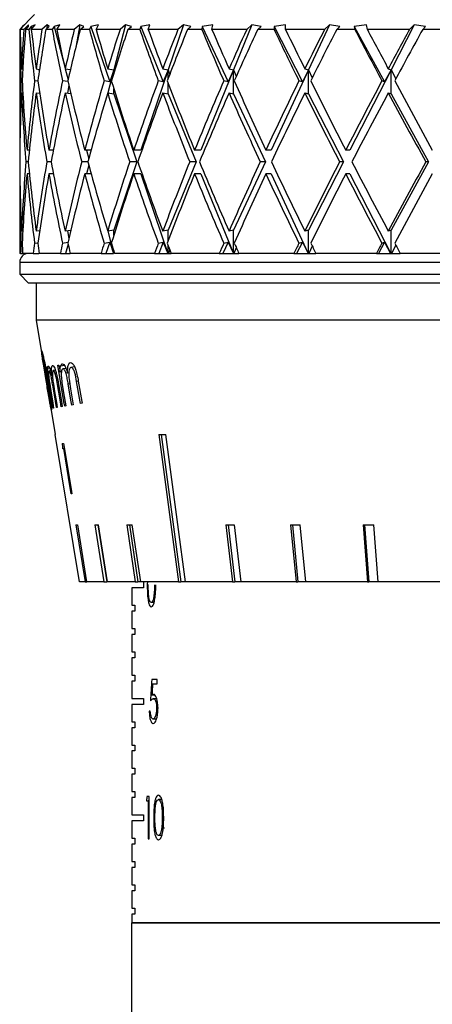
# Model space of a CAD drawing. Header units: inches. Extents: x 1.8 to 31.6, y 1.3 to 21.4.
# Tile 49 of 65: x 18.7 to 19.4, y 8.6 to 10.2. Entities that reach past the tile are written whole.
import ezdxf

# ---------------------------------------------------------------- set-up
doc = ezdxf.new("R2010")
doc.units = ezdxf.units.IN
doc.header["$MEASUREMENT"] = 0

msp = doc.modelspace()

# ---------------------------------------------------------------- linework, layer by layer
at = {"color": 7, "linetype": 'Continuous', "lineweight": 25}
for p, q in [((18.7395, 10.2092), (18.7145, 10.1842)), ((18.7194, 10.189), (18.7146, 10.1842)), ((18.7153, 10.1842), (18.7227, 10.1918)), ((18.7227, 10.1918), (18.7194, 10.189)), ((18.7194, 10.189), (18.7194, 10.1884)), ((18.7295, 10.1918), (18.7213, 10.1842)), ((18.7243, 10.1842), (18.7295, 10.189)), ((18.7295, 10.189), (18.7295, 10.1918)), ((18.7337, 10.189), (18.7296, 10.1842)), ((18.7403, 10.1918), (18.7337, 10.189)), ((18.7337, 10.189), (18.7344, 10.1848)), ((18.7339, 10.1842), (18.7403, 10.1918)), ((18.7606, 10.1918), (18.7518, 10.1842)), ((18.7583, 10.1842), (18.7639, 10.189)), ((18.7606, 10.1918), (18.76, 10.1856)), ((18.7639, 10.189), (18.7606, 10.1918)), ((18.7722, 10.189), (18.7688, 10.1842)), ((18.7819, 10.1918), (18.7722, 10.189)), ((18.7722, 10.189), (18.7899, 10.1215)), ((18.7766, 10.1842), (18.7819, 10.1918)), ((18.8151, 10.1918), (18.806, 10.1842)), ((18.8151, 10.1918), (18.8083, 10.154)), ((18.8217, 10.189), (18.8151, 10.1918)), ((18.8159, 10.1842), (18.8217, 10.189)), ((18.8339, 10.189), (18.8313, 10.1842)), ((18.8465, 10.1918), (18.8339, 10.189)), ((18.8339, 10.189), (18.8652, 10.0967)), ((18.8425, 10.1842), (18.8465, 10.1918)), ((18.8918, 10.1918), (18.8721, 10.1166)), ((18.8918, 10.1918), (18.8825, 10.1842)), ((18.9015, 10.189), (18.8918, 10.1918)), ((18.8956, 10.1842), (18.9015, 10.189)), ((18.9173, 10.189), (18.9156, 10.1842)), ((18.9325, 10.1918), (18.9173, 10.189)), ((18.9173, 10.189), (18.955, 10.0967)), ((18.9298, 10.1842), (18.9325, 10.1918)), ((18.9887, 10.1918), (18.9632, 10.1166)), ((18.9887, 10.1918), (18.9795, 10.1842)), ((19.0013, 10.189), (18.9887, 10.1918)), ((18.9955, 10.1842), (19.0013, 10.189)), ((19.0203, 10.189), (19.0195, 10.1842)), ((19.0377, 10.1918), (19.0203, 10.189)), ((19.0203, 10.189), (19.0634, 10.0967)), ((19.0364, 10.1842), (19.0377, 10.1918)), ((19.1035, 10.1918), (19.0728, 10.1166)), ((19.1035, 10.1918), (19.0947, 10.1842)), ((19.1187, 10.189), (19.1035, 10.1918)), ((19.1131, 10.1842), (19.1187, 10.189)), ((19.1595, 10.1918), (19.1404, 10.189)), ((19.1404, 10.189), (19.1405, 10.1842)), ((19.1404, 10.189), (19.1879, 10.0967)), ((19.1597, 10.1842), (19.1595, 10.1918)), ((19.2334, 10.1918), (19.1983, 10.1166)), ((19.2334, 10.1918), (19.225, 10.1842)), ((19.2508, 10.189), (19.2334, 10.1918)), ((19.2455, 10.1842), (19.2508, 10.189)), ((19.2951, 10.1918), (19.2747, 10.189)), ((19.2747, 10.189), (19.2757, 10.1842)), ((19.2747, 10.189), (19.3253, 10.0967)), ((19.2967, 10.1842), (19.2951, 10.1918)), ((19.3751, 10.1918), (19.3364, 10.1166)), ((19.3751, 10.1918), (19.3675, 10.1842)), ((19.3942, 10.189), (19.3751, 10.1918)), ((19.3894, 10.1842), (19.3942, 10.189)), ((18.7145, 10.1842), (18.7145, 9.9823)), ((18.7146, 10.1842), (18.7145, 10.1842)), ((18.7213, 10.1842), (18.7153, 10.1842)), ((18.7296, 10.1842), (18.7243, 10.1842)), ((18.7518, 10.1842), (18.7339, 10.1842)), ((18.7688, 10.1842), (18.7583, 10.1842)), ((18.806, 10.1842), (18.7766, 10.1842)), ((18.8313, 10.1842), (18.8159, 10.1842)), ((18.8825, 10.1842), (18.8425, 10.1842)), ((18.9156, 10.1842), (18.8956, 10.1842)), ((18.9795, 10.1842), (18.9298, 10.1842)), ((19.0195, 10.1842), (18.9955, 10.1842)), ((19.0947, 10.1842), (19.0364, 10.1842)), ((19.1405, 10.1842), (19.1131, 10.1842)), ((19.225, 10.1842), (19.1597, 10.1842)), ((19.2757, 10.1842), (19.2455, 10.1842)), ((19.3675, 10.1842), (19.2967, 10.1842)), ((19.4216, 10.1842), (19.3894, 10.1842)), ((18.7176, 10.1182), (18.7197, 10.1179)), ((18.7421, 10.1182), (18.7477, 10.1174)), ((18.7464, 10.1176), (18.7471, 10.1137)), ((18.7906, 10.1182), (18.7994, 10.1169)), ((18.7908, 10.1182), (18.7955, 10.1)), ((18.8619, 10.1182), (18.8721, 10.1166)), ((18.8721, 10.1166), (18.862, 10.0782)), ((18.8721, 10.1166), (18.8652, 10.0967)), ((18.8721, 10.1113), (18.8721, 10.1166)), ((18.8721, 10.1166), (18.8728, 10.1137)), ((18.9632, 10.1166), (18.9176, 9.9823)), ((18.9541, 10.1182), (18.9632, 10.1166)), ((18.9632, 10.1166), (18.955, 10.0967)), ((18.9632, 10.1022), (18.9632, 10.1166)), ((18.9632, 10.1166), (18.9658, 10.109)), ((19.0728, 10.1166), (19.018, 9.9823)), ((19.0728, 10.1166), (19.0634, 10.0967)), ((19.0651, 10.1182), (19.0728, 10.1166)), ((19.0728, 10.0766), (19.0728, 10.1166)), ((19.0728, 10.1166), (19.0773, 10.1058)), ((19.1983, 10.1166), (19.1355, 9.9823)), ((19.1983, 10.1166), (19.1879, 10.0967)), ((19.192, 10.1182), (19.1983, 10.1166)), ((19.1983, 10.0766), (19.1983, 10.1166)), ((19.1983, 10.1166), (19.2045, 10.1034)), ((19.3364, 10.1166), (19.2673, 9.9823)), ((19.3364, 10.1166), (19.3253, 10.0967)), ((19.3318, 10.1182), (19.3364, 10.1166)), ((19.3364, 10.0766), (19.3364, 10.1166)), ((19.3364, 10.1166), (19.3443, 10.1014)), ((18.7186, 10.0979), (18.7167, 10.0982)), ((18.745, 10.0974), (18.7395, 10.0982)), ((18.7954, 10.0968), (18.7863, 10.0982)), ((18.797, 10.0902), (18.7947, 10.0776)), ((18.8652, 10.0967), (18.8559, 10.0982)), ((18.955, 10.0967), (18.9466, 10.0982)), ((18.9632, 10.0766), (18.9632, 10.0942)), ((19.0634, 10.0967), (19.0563, 10.0982)), ((19.1879, 10.0967), (19.1822, 10.0982)), ((19.3253, 10.0967), (19.3211, 10.0982)), ((18.7176, 10.0782), (18.7197, 10.0779)), ((18.7421, 10.0782), (18.7479, 10.0774)), ((18.7906, 10.0782), (18.8001, 10.0768)), ((18.8619, 10.0782), (18.8721, 10.0766)), ((18.8721, 10.0766), (18.8721, 10.085)), ((18.8721, 10.0766), (18.9108, 9.9623)), ((18.9541, 10.0782), (18.9632, 10.0766)), ((18.9632, 10.0766), (19.0098, 9.9623)), ((19.0651, 10.0782), (19.0728, 10.0766)), ((19.0728, 10.0766), (19.1262, 9.9623)), ((19.192, 10.0782), (19.1983, 10.0766)), ((19.1983, 10.0766), (19.257, 9.9623)), ((19.3318, 10.0782), (19.3364, 10.0766)), ((19.3364, 10.0766), (19.3991, 9.9623)), ((18.7148, 9.9823), (18.7145, 9.9823)), ((18.7307, 9.9823), (18.7268, 9.9823)), ((18.7708, 9.9823), (18.7634, 9.9823)), ((18.7706, 9.9823), (18.7707, 9.9816)), ((18.8342, 9.9823), (18.8235, 9.9823)), ((18.8264, 9.9823), (18.8302, 9.9676)), ((18.9176, 9.9823), (18.9055, 9.9823)), ((19.018, 9.9823), (19.0074, 9.9823)), ((19.1355, 9.9823), (19.1267, 9.9823)), ((19.2673, 9.9823), (19.2605, 9.9823)), ((18.7287, 9.9623), (18.7251, 9.9623)), ((18.7671, 9.9623), (18.7599, 9.9623)), ((18.8288, 9.9623), (18.8183, 9.9623)), ((18.8302, 9.957), (18.8264, 9.9423)), ((18.9108, 9.9623), (18.8721, 9.848)), ((18.9108, 9.9623), (18.8988, 9.9623)), ((19.0098, 9.9623), (18.9632, 9.848)), ((19.0098, 9.9623), (18.9993, 9.9623)), ((19.1262, 9.9623), (19.0728, 9.848)), ((19.1262, 9.9623), (19.1174, 9.9623)), ((19.257, 9.9623), (19.1983, 9.848)), ((19.257, 9.9623), (19.2503, 9.9623)), ((19.3991, 9.9623), (19.3364, 9.848)), ((19.3991, 9.9623), (19.3945, 9.9623)), ((18.7145, 9.9423), (18.7145, 9.8092)), ((18.7148, 9.9423), (18.7145, 9.9423)), ((18.7307, 9.9423), (18.7268, 9.9423)), ((18.7708, 9.9423), (18.7634, 9.9423)), ((18.7707, 9.943), (18.7706, 9.9423)), ((18.8342, 9.9423), (18.8235, 9.9423)), ((18.9176, 9.9423), (18.9055, 9.9423)), ((18.9176, 9.9423), (18.9628, 9.8092)), ((19.018, 9.9423), (19.0074, 9.9423)), ((19.018, 9.9423), (19.0723, 9.8092)), ((19.1355, 9.9423), (19.1267, 9.9423)), ((19.1355, 9.9423), (19.1977, 9.8092)), ((19.2673, 9.9423), (19.2605, 9.9423)), ((19.2673, 9.9423), (19.3358, 9.8092)), ((18.7197, 9.8467), (18.7176, 9.8464)), ((18.7479, 9.8472), (18.7421, 9.8464)), ((18.8001, 9.8478), (18.7906, 9.8464)), ((18.7947, 9.847), (18.797, 9.8344)), ((18.8721, 9.848), (18.8619, 9.8464)), ((18.862, 9.8464), (18.8717, 9.8092)), ((18.8721, 9.8396), (18.8721, 9.848)), ((18.9632, 9.848), (18.9541, 9.8464)), ((18.9632, 9.8304), (18.9632, 9.848)), ((19.0728, 9.848), (19.0651, 9.8464)), ((19.0728, 9.8092), (19.0728, 9.848)), ((19.1983, 9.848), (19.192, 9.8464)), ((19.1983, 9.8092), (19.1983, 9.848)), ((19.3364, 9.848), (19.3318, 9.8464)), ((19.3364, 9.8092), (19.3364, 9.848)), ((18.7167, 9.8264), (18.7186, 9.8267)), ((18.7395, 9.8264), (18.745, 9.8272)), ((18.7863, 9.8264), (18.7954, 9.8278)), ((18.8559, 9.8264), (18.8652, 9.8279)), ((18.8652, 9.8279), (18.8589, 9.8092)), ((18.8652, 9.8279), (18.8716, 9.8092)), ((18.9466, 9.8264), (18.955, 9.8279)), ((18.955, 9.8279), (18.9473, 9.8092)), ((18.955, 9.8279), (18.9627, 9.8092)), ((19.0634, 9.8279), (19.0547, 9.8092)), ((19.0563, 9.8264), (19.0634, 9.8279)), ((19.0634, 9.8279), (19.0723, 9.8092)), ((19.1879, 9.8279), (19.1783, 9.8092)), ((19.1822, 9.8264), (19.1879, 9.8279)), ((19.1879, 9.8279), (19.1976, 9.8092)), ((19.3253, 9.8279), (19.3151, 9.8092)), ((19.3211, 9.8264), (19.3253, 9.8279)), ((19.3253, 9.8279), (19.3357, 9.8092)), ((18.7161, 9.8092), (18.7145, 9.8092)), ((18.7161, 9.8092), (18.7195, 9.8092)), ((18.7373, 9.8092), (18.7195, 9.8092)), ((18.7373, 9.8092), (18.7468, 9.8092)), ((18.7471, 9.8109), (18.7468, 9.8092)), ((18.7826, 9.8092), (18.7474, 9.8092)), ((18.7826, 9.8092), (18.7915, 9.8092)), ((18.7955, 9.8246), (18.7915, 9.8092)), ((18.7915, 9.8092), (18.7991, 9.8092)), ((18.8508, 9.8092), (18.7991, 9.8092)), ((18.8508, 9.8092), (18.8589, 9.8092)), ((18.8589, 9.8092), (18.8716, 9.8092)), ((18.8721, 9.8092), (18.8721, 9.8133)), ((18.8728, 9.8109), (18.8724, 9.8092)), ((18.9403, 9.8092), (18.8733, 9.8092)), ((18.9403, 9.8092), (18.9473, 9.8092)), ((18.9473, 9.8092), (18.9627, 9.8092)), ((18.9627, 9.8092), (18.9628, 9.8092)), ((18.9628, 9.8092), (18.9632, 9.8092)), ((18.9632, 9.8092), (18.9632, 9.8224)), ((18.9632, 9.8092), (18.9636, 9.8092)), ((18.9658, 9.8156), (18.9636, 9.8092)), ((18.9636, 9.8092), (18.9683, 9.8092)), ((19.0488, 9.8092), (18.9683, 9.8092)), ((19.0488, 9.8092), (19.0547, 9.8092)), ((19.0547, 9.8092), (19.0723, 9.8092)), ((19.0723, 9.8092), (19.0723, 9.8092)), ((19.0723, 9.8092), (19.0728, 9.8092)), ((19.0728, 9.8092), (19.0733, 9.8092)), ((19.0773, 9.8188), (19.0733, 9.8092)), ((19.0733, 9.8092), (19.0816, 9.8092)), ((19.1738, 9.8092), (19.0816, 9.8092)), ((19.1738, 9.8092), (19.1783, 9.8092)), ((19.1783, 9.8092), (19.1976, 9.8092)), ((19.1976, 9.8092), (19.1977, 9.8092)), ((19.1977, 9.8092), (19.1983, 9.8092)), ((19.1983, 9.8092), (19.1988, 9.8092)), ((19.2045, 9.8212), (19.1988, 9.8092)), ((19.1988, 9.8092), (19.2105, 9.8092)), ((19.312, 9.8092), (19.2105, 9.8092)), ((19.312, 9.8092), (19.3151, 9.8092)), ((19.3151, 9.8092), (19.3357, 9.8092)), ((19.3357, 9.8092), (19.3358, 9.8092)), ((19.3358, 9.8092), (19.3364, 9.8092)), ((19.3364, 9.8092), (19.337, 9.8092)), ((19.3443, 9.8232), (19.337, 9.8092)), ((19.337, 9.8092), (19.3518, 9.8092)), ((19.4602, 9.8092), (19.3518, 9.8092)), ((18.7145, 9.7942), (18.7145, 9.7742)), ((20.7145, 9.7942), (18.7145, 9.7942)), ((18.7145, 9.7742), (18.7295, 9.7592)), ((18.7145, 9.7742), (20.7145, 9.7742)), ((20.6995, 9.7592), (18.7295, 9.7592)), ((18.742, 9.7592), (18.742, 9.6972)), ((18.742, 9.6972), (18.7737, 9.5059)), ((20.687, 9.6972), (18.742, 9.6972)), ((18.7592, 9.6188), (18.76, 9.6189)), ((18.76, 9.6189), (18.762, 9.607)), ((18.7646, 9.6173), (18.7614, 9.6168)), ((18.7663, 9.6125), (18.7637, 9.6121)), ((18.7742, 9.6139), (18.7708, 9.6133)), ((18.7783, 9.6219), (18.7802, 9.6223)), ((18.7845, 9.6107), (18.7823, 9.6104)), ((18.7896, 9.6215), (18.7829, 9.6204)), ((18.792, 9.6168), (18.7869, 9.616)), ((18.8065, 9.6192), (18.8003, 9.6182)), ((18.7968, 9.6092), (18.7947, 9.6089)), ((18.8127, 9.5954), (18.8098, 9.5949)), ((18.7984, 9.5907), (18.7958, 9.5902)), ((18.7714, 9.5504), (18.7706, 9.5502)), ((18.7774, 9.5514), (18.7761, 9.5512)), ((18.7858, 9.5528), (18.7841, 9.5525)), ((18.7919, 9.5538), (18.7899, 9.5535)), ((18.8042, 9.5558), (18.8018, 9.5554)), ((18.8192, 9.5583), (18.8163, 9.5578)), ((18.8146, 9.2592), (18.7737, 9.5059)), ((18.7737, 9.5059), (18.7737, 9.5059)), ((18.9516, 9.5059), (18.9846, 9.2592)), ((18.7856, 9.4908), (18.7879, 9.4912)), ((18.7882, 9.4824), (18.7864, 9.4821)), ((18.7894, 9.4826), (18.7882, 9.4824)), ((18.8021, 9.4068), (18.8009, 9.4066)), ((18.8084, 9.3549), (18.8241, 9.2592)), ((18.8272, 9.2592), (18.8116, 9.3549)), ((18.8405, 9.3549), (18.8555, 9.2592)), ((18.8452, 9.3549), (18.8603, 9.2592)), ((18.8617, 9.2592), (18.8466, 9.3549)), ((18.894, 9.3549), (18.9081, 9.2592)), ((18.8985, 9.3549), (18.9126, 9.2592)), ((18.9172, 9.2592), (18.9031, 9.3549)), ((19.0599, 9.3549), (19.0711, 9.2592)), ((19.0634, 9.3549), (19.0746, 9.2592)), ((19.0852, 9.2592), (19.074, 9.3549)), ((19.1681, 9.3549), (19.1774, 9.2592)), ((19.1711, 9.3549), (19.1804, 9.2592)), ((19.1936, 9.2592), (19.1843, 9.3549)), ((19.2898, 9.3549), (19.297, 9.2592)), ((19.2921, 9.3549), (19.2993, 9.2592)), ((19.3148, 9.2592), (19.3077, 9.3549)), ((18.8241, 9.2592), (18.8146, 9.2592)), ((18.8241, 9.2592), (18.8272, 9.2592)), ((18.8555, 9.2592), (18.8272, 9.2592)), ((18.8555, 9.2592), (18.8603, 9.2592)), ((18.8617, 9.2592), (18.8603, 9.2592)), ((18.9081, 9.2592), (18.8617, 9.2592)), ((18.9021, 9.2492), (18.9021, 9.2202)), ((18.922, 9.2492), (18.9021, 9.2492)), ((18.9081, 9.2592), (18.9126, 9.2592)), ((18.9172, 9.2592), (18.9126, 9.2592)), ((18.9806, 9.2592), (18.9172, 9.2592)), ((18.922, 9.2592), (18.922, 9.2492)), ((18.9284, 9.2605), (18.9282, 9.2546)), ((18.9299, 9.2546), (18.9282, 9.2546)), ((18.9806, 9.2592), (18.9846, 9.2592)), ((18.9923, 9.2592), (18.9846, 9.2592)), ((19.0711, 9.2592), (18.9923, 9.2592)), ((19.0711, 9.2592), (19.0746, 9.2592)), ((19.0852, 9.2592), (19.0746, 9.2592)), ((19.1774, 9.2592), (19.0852, 9.2592)), ((19.1774, 9.2592), (19.1804, 9.2592)), ((19.1936, 9.2592), (19.1804, 9.2592)), ((19.297, 9.2592), (19.1936, 9.2592)), ((19.297, 9.2592), (19.2993, 9.2592)), ((19.3148, 9.2592), (19.2993, 9.2592)), ((19.4269, 9.2592), (19.3148, 9.2592)), ((18.9021, 9.2202), (18.9074, 9.2202)), ((18.9074, 9.2202), (18.9074, 9.2102)), ((18.9395, 9.2247), (18.9348, 9.2247)), ((18.9021, 9.2102), (18.9021, 9.1812)), ((18.9074, 9.2102), (18.9021, 9.2102)), ((18.9021, 9.1812), (18.9074, 9.1812)), ((18.9021, 9.1712), (18.9021, 9.1422)), ((18.9074, 9.1712), (18.9021, 9.1712)), ((18.9074, 9.1812), (18.9074, 9.1712)), ((18.9021, 9.1422), (18.9074, 9.1422)), ((18.9074, 9.1422), (18.9074, 9.1322)), ((18.9021, 9.1322), (18.9021, 9.1032)), ((18.9074, 9.1322), (18.9021, 9.1322)), ((18.9021, 9.1032), (18.9074, 9.1032)), ((18.9074, 9.1032), (18.9074, 9.0932)), ((18.9021, 9.0932), (18.9021, 9.0642)), ((18.9074, 9.0932), (18.9021, 9.0932)), ((18.945, 9.0959), (18.9356, 9.0959)), ((18.9371, 9.0886), (18.945, 9.0886)), ((18.945, 9.0886), (18.945, 9.0959)), ((18.9409, 9.0697), (18.936, 9.0697)), ((18.9021, 9.0642), (18.922, 9.0642)), ((18.9021, 9.0542), (18.9021, 9.0252)), ((18.922, 9.0542), (18.9021, 9.0542)), ((18.922, 9.0642), (18.922, 9.0542)), ((18.9439, 9.0637), (18.9382, 9.0637)), ((18.9332, 9.0426), (18.9314, 9.0426)), ((18.947, 9.0479), (18.9437, 9.0479)), ((18.9021, 9.0252), (18.9074, 9.0252)), ((18.9074, 9.0252), (18.9074, 9.0152)), ((18.9435, 9.0297), (18.9379, 9.0297)), ((18.9021, 9.0152), (18.9021, 8.9862)), ((18.9074, 9.0152), (18.9021, 9.0152)), ((18.9021, 8.9862), (18.9074, 8.9862)), ((18.9074, 8.9862), (18.9074, 8.9762)), ((18.9021, 8.9762), (18.9021, 8.9472)), ((18.9074, 8.9762), (18.9021, 8.9762)), ((18.9021, 8.9472), (18.9074, 8.9472)), ((18.9021, 8.9372), (18.9021, 8.9082)), ((18.9074, 8.9372), (18.9021, 8.9372)), ((18.9074, 8.9472), (18.9074, 8.9372)), ((18.9021, 8.9082), (18.9074, 8.9082)), ((18.9074, 8.9082), (18.9074, 8.8982)), ((18.9021, 8.8982), (18.9021, 8.8692)), ((18.9074, 8.8982), (18.9021, 8.8982)), ((18.9267, 8.8929), (18.9295, 8.8929)), ((18.9312, 8.9001), (18.9277, 8.9001)), ((18.9295, 8.8929), (18.9295, 8.8292)), ((18.9312, 8.8929), (18.9295, 8.8929)), ((18.9312, 8.8292), (18.9312, 8.9001)), ((18.9524, 8.8947), (18.9469, 8.8947)), ((18.9021, 8.8692), (18.922, 8.8692)), ((18.922, 8.8692), (18.922, 8.8592)), ((18.9021, 8.8592), (18.9021, 8.8302)), ((18.922, 8.8592), (18.9021, 8.8592)), ((18.941, 8.8647), (18.939, 8.8647)), ((18.9557, 8.8647), (18.9533, 8.8647)), ((18.957, 8.8469), (18.9523, 8.8469)), ((18.9021, 8.8302), (18.9074, 8.8302)), ((18.9021, 8.8202), (18.9021, 8.7912)), ((18.9074, 8.8202), (18.9021, 8.8202)), ((18.9074, 8.8302), (18.9074, 8.8202)), ((18.9295, 8.8292), (18.9312, 8.8292)), ((18.9524, 8.8347), (18.9469, 8.8347)), ((18.9021, 8.7912), (18.9074, 8.7912)), ((18.9074, 8.7912), (18.9074, 8.7812)), ((18.9021, 8.7812), (18.9021, 8.7522)), ((18.9074, 8.7812), (18.9021, 8.7812)), ((18.9021, 8.7522), (18.9074, 8.7522)), ((18.9021, 8.7422), (18.9021, 8.7132)), ((18.9074, 8.7422), (18.9021, 8.7422)), ((18.9074, 8.7522), (18.9074, 8.7422)), ((18.9021, 8.7132), (18.9074, 8.7132)), ((18.9074, 8.7132), (18.9074, 8.7032)), ((18.902, 8.6882), (18.902, 8.4177)), ((19.7145, 8.6882), (18.902, 8.6882)), ((18.9021, 8.7032), (18.9021, 8.6882)), ((18.9074, 8.7032), (18.9021, 8.7032)), ((18.9021, 8.6882), (20.527, 8.6882))]:
    msp.add_line(p, q, dxfattribs=at)
at = {"color": 7, "linetype": 'Continuous', "lineweight": 25, "flags": 128}
for points in [[(18.7706, 9.5502), (18.7689, 9.5602), (18.7592, 9.6188)], [(18.7899, 9.5535), (18.7887, 9.5606), (18.7783, 9.6219)], [(18.7802, 9.6223), (18.781, 9.6176), (18.7823, 9.6104)], [(18.8163, 9.5578), (18.8158, 9.561), (18.8098, 9.5949)], [(18.8127, 9.5954), (18.8186, 9.5615), (18.8192, 9.5583)], [(18.7666, 9.5792), (18.7699, 9.5593), (18.7714, 9.5504)], [(18.7761, 9.5512), (18.7744, 9.5617), (18.7703, 9.586)], [(18.7729, 9.578), (18.776, 9.5597), (18.7774, 9.5514)], [(18.7841, 9.5525), (18.7827, 9.5609), (18.7778, 9.5896)], [(18.7795, 9.5899), (18.7844, 9.5612), (18.7858, 9.5528)], [(18.787, 9.5826), (18.7908, 9.5601), (18.7919, 9.5538)], [(18.8018, 9.5554), (18.8009, 9.5607), (18.7958, 9.5902)], [(18.7996, 9.5825), (18.8037, 9.559), (18.8042, 9.5558)], [(18.9475, 9.5059), (18.9677, 9.3553), (18.9806, 9.2592)], [(18.9923, 9.2592), (18.9794, 9.3553), (18.9593, 9.5059)], [(18.7879, 9.4912), (18.8008, 9.4147), (18.8021, 9.4068)], [(18.8009, 9.4066), (18.7992, 9.4168), (18.7882, 9.4824)]]:
    msp.add_lwpolyline(points, dxfattribs=at)
at = {"color": 7, "linetype": 'Continuous', "lineweight": 25}
msp.add_arc((18.7295, 9.7942), 0.015, 90, 180, dxfattribs=at)
for centre, major_axis, ratio, start_param, end_param in [((19.7145, 9.9423), (-0.2299, 1.7272), 0.56347, 1.355819, 1.405829), ((19.7145, 9.9823), (-0.2299, 1.7272), 0.56347, 1.379105, 1.417412), ((19.7145, 9.9823), (0, 1.7321), 0.57735, 1.45395, 1.492257), ((19.7145, 9.9423), (0, 1.7321), 0.57735, 1.430664, 1.480674), ((19.7145, 9.9423), (-0.4306, 1.7172), 0.525577, 1.299612, 1.349622), ((19.7145, 9.9823), (-0.4306, 1.7172), 0.525577, 1.322899, 1.361205), ((19.7145, 9.9823), (0.2299, 1.7272), 0.56347, 1.528795, 1.567101), ((19.7145, 9.9423), (0.2299, 1.7272), 0.56347, 1.505509, 1.555518), ((19.7145, 9.9423), (-0.5916, 1.7094), 0.47164, 1.268867, 1.318876), ((19.7145, 9.9823), (-0.5916, 1.7094), 0.47164, 1.292153, 1.330459), ((19.7145, 9.9823), (0.4306, 1.7172), 0.525577, 1.585002, 1.623308), ((19.7145, 9.9423), (0.4306, 1.7172), 0.525577, 1.561715, 1.611725), ((19.7145, 9.9423), (-0.7161, 1.7071), 0.408882, 1.260803, 1.310813), ((19.7145, 9.9823), (-0.7161, 1.7071), 0.408882, 1.28409, 1.322396), ((19.7145, 9.9823), (0.5916, 1.7094), 0.47164, 1.615748, 1.654054), ((19.7145, 9.9423), (0.5916, 1.7094), 0.47164, 1.592461, 1.642471), ((19.7145, 9.9423), (-0.8112, 1.7097), 0.341999, 1.269789, 1.319798), ((19.7145, 9.9823), (-0.8112, 1.7097), 0.341999, 1.293075, 1.331381), ((19.7145, 9.9823), (0.7161, 1.7071), 0.408882, 1.623811, 1.662117), ((19.7145, 9.9423), (0.7161, 1.7071), 0.408882, 1.600524, 1.650534), ((19.7145, 9.9423), (-0.8831, 1.7151), 0.273566, 1.290729, 1.340739), ((19.7145, 9.9823), (-0.8831, 1.7151), 0.273566, 1.314015, 1.352321), ((19.7145, 9.9823), (0.8112, 1.7097), 0.341999, 1.614826, 1.653132), ((19.7145, 9.9423), (0.8112, 1.7097), 0.341999, 1.591539, 1.641549), ((19.7145, 9.9423), (-0.9358, 1.7214), 0.204832, 1.319772, 1.369782), ((19.7145, 9.9823), (-0.9358, 1.7214), 0.204832, 1.343059, 1.381365), ((19.7145, 9.9823), (0.8831, 1.7151), 0.273566, 1.593885, 1.632192), ((19.7145, 9.9423), (0.8831, 1.7151), 0.273566, 1.570599, 1.620609), ((19.7145, 9.9423), (-0.9719, 1.727), 0.136294, 1.354111, 1.40412), ((19.7145, 9.9823), (-0.9719, 1.727), 0.136294, 1.377397, 1.415703), ((19.7145, 9.9823), (0.9358, 1.7214), 0.204832, 1.564842, 1.603148), ((19.7145, 9.9423), (0.9358, 1.7214), 0.204832, 1.541555, 1.591565), ((19.7145, 9.9823), (0, 1.7321), 0.57735, 1.503839, 1.570796), ((19.7145, 9.9823), (-0.2299, 1.7272), 0.56347, 1.428995, 1.495952), ((19.7145, 9.9823), (0.2299, 1.7272), 0.56347, 1.578684, 1.645641), ((19.7145, 9.9823), (-0.4306, 1.7172), 0.525577, 1.372788, 1.439745), ((19.7145, 9.9823), (0.4306, 1.7172), 0.525577, 1.634891, 1.701848), ((19.7145, 9.9823), (-0.5916, 1.7094), 0.47164, 1.342042, 1.408999), ((19.7145, 9.9823), (0.5916, 1.7094), 0.47164, 1.665637, 1.732594), ((19.7145, 9.9823), (-0.7161, 1.7071), 0.408882, 1.333979, 1.400936), ((19.7145, 9.9823), (0.7161, 1.7071), 0.408882, 1.6737, 1.740657), ((19.7145, 9.9823), (-0.8112, 1.7097), 0.341999, 1.342964, 1.409921), ((19.7145, 9.9823), (0.8112, 1.7097), 0.341999, 1.664715, 1.731672), ((19.7145, 9.9823), (-0.8831, 1.7151), 0.273566, 1.363904, 1.430861), ((19.7145, 9.9823), (0.8831, 1.7151), 0.273566, 1.643774, 1.710731), ((19.7145, 9.9823), (-0.9358, 1.7214), 0.204832, 1.392948, 1.459905), ((19.7145, 9.9823), (0.9358, 1.7214), 0.204832, 1.614731, 1.681688), ((19.7145, 9.9823), (-0.9719, 1.727), 0.136294, 1.427286, 1.494243), ((19.7145, 9.9423), (0, 1.7321), 0.57735, 1.492257, 1.559249), ((19.7145, 9.9423), (-0.2299, 1.7272), 0.56347, 1.417412, 1.484404), ((19.7145, 9.9423), (0.2299, 1.7272), 0.56347, 1.567101, 1.634094), ((19.7145, 9.9423), (-0.4306, 1.7172), 0.525577, 1.361205, 1.428198), ((19.7145, 9.9423), (0.4306, 1.7172), 0.525577, 1.623308, 1.690301), ((19.7145, 9.9423), (-0.5916, 1.7094), 0.47164, 1.330459, 1.397452), ((19.7145, 9.9423), (0.5916, 1.7094), 0.47164, 1.654054, 1.721046), ((19.7145, 9.9423), (-0.7161, 1.7071), 0.408882, 1.322396, 1.389388), ((19.7145, 9.9423), (0.7161, 1.7071), 0.408882, 1.662117, 1.72911), ((19.7145, 9.9423), (-0.8112, 1.7097), 0.341999, 1.331381, 1.398374), ((19.7145, 9.9423), (0.8112, 1.7097), 0.341999, 1.653132, 1.720124), ((19.7145, 9.9423), (-0.8831, 1.7151), 0.273566, 1.352321, 1.419314), ((19.7145, 9.9423), (0.8831, 1.7151), 0.273566, 1.632192, 1.699184), ((19.7145, 9.9423), (-0.9358, 1.7214), 0.204832, 1.381365, 1.448358), ((19.7145, 9.9423), (0.9358, 1.7214), 0.204832, 1.603148, 1.67014), ((19.7145, 9.9423), (-0.9719, 1.727), 0.136294, 1.415703, 1.482696), ((19.7145, 9.9823), (0, 1.7321), 0.57735, 1.582344, 1.649336), ((19.7145, 9.9823), (0.2299, 1.7272), 0.56347, 1.657188, 1.724181), ((19.7145, 9.9823), (-0.2299, 1.7272), 0.56347, 1.507499, 1.574491), ((19.7145, 9.9823), (0.4306, 1.7172), 0.525577, 1.713395, 1.780388), ((19.7145, 9.9823), (-0.4306, 1.7172), 0.525577, 1.451292, 1.518285), ((19.7145, 9.9823), (0.5916, 1.7094), 0.47164, 1.744141, 1.811133), ((19.7145, 9.9823), (-0.5916, 1.7094), 0.47164, 1.420546, 1.487539), ((19.7145, 9.9823), (0.7161, 1.7071), 0.408882, 1.752204, 1.819197), ((19.7145, 9.9823), (-0.7161, 1.7071), 0.408882, 1.412483, 1.479475), ((19.7145, 9.9823), (0.8112, 1.7097), 0.341999, 1.743219, 1.810211), ((19.7145, 9.9823), (-0.8112, 1.7097), 0.341999, 1.421468, 1.488461), ((19.7145, 9.9823), (0.8831, 1.7151), 0.273566, 1.722279, 1.789271), ((19.7145, 9.9823), (-0.8831, 1.7151), 0.273566, 1.442409, 1.509401), ((19.7145, 9.9823), (0.9358, 1.7214), 0.204832, 1.693235, 1.760228), ((19.7145, 9.9823), (-0.9358, 1.7214), 0.204832, 1.471452, 1.538445), ((19.7145, 9.9823), (0.9719, 1.727), 0.136294, 1.658897, 1.725889), ((19.7145, 9.9423), (0, 1.7321), 0.57735, 1.570796, 1.637753), ((19.7145, 9.9423), (0.2299, 1.7272), 0.56347, 1.645641, 1.712598), ((19.7145, 9.9423), (-0.2299, 1.7272), 0.56347, 1.495952, 1.562908), ((19.7145, 9.9423), (0.4306, 1.7172), 0.525577, 1.701848, 1.768805), ((19.7145, 9.9423), (-0.4306, 1.7172), 0.525577, 1.439745, 1.506702), ((19.7145, 9.9423), (0.5916, 1.7094), 0.47164, 1.732594, 1.79955), ((19.7145, 9.9423), (-0.5916, 1.7094), 0.47164, 1.408999, 1.475956), ((19.7145, 9.9423), (0.7161, 1.7071), 0.408882, 1.740657, 1.807614), ((19.7145, 9.9423), (-0.7161, 1.7071), 0.408882, 1.400936, 1.467892), ((19.7145, 9.9423), (0.8112, 1.7097), 0.341999, 1.731672, 1.798628), ((19.7145, 9.9423), (-0.8112, 1.7097), 0.341999, 1.409921, 1.476878), ((19.7145, 9.9423), (0.8831, 1.7151), 0.273566, 1.710731, 1.777688), ((19.7145, 9.9423), (-0.8831, 1.7151), 0.273566, 1.430861, 1.497818), ((19.7145, 9.9423), (0.9358, 1.7214), 0.204832, 1.681688, 1.748645), ((19.7145, 9.9423), (-0.9358, 1.7214), 0.204832, 1.459905, 1.526862), ((19.7145, 9.9423), (0.9719, 1.727), 0.136294, 1.64735, 1.714306), ((19.7145, 9.9823), (0.2299, 1.7272), 0.56347, 1.735764, 1.745734), ((19.7145, 9.9823), (0, 1.7321), 0.57735, 1.660919, 1.670889), ((19.7145, 9.9823), (0.4306, 1.7172), 0.525577, 1.791971, 1.801941), ((19.7145, 9.9823), (-0.2299, 1.7272), 0.56347, 1.586074, 1.596045), ((19.7145, 9.9823), (0.5916, 1.7094), 0.47164, 1.822716, 1.832687), ((19.7145, 9.9823), (-0.4306, 1.7172), 0.525577, 1.529868, 1.539838), ((19.7145, 9.9823), (0.7161, 1.7071), 0.408882, 1.83078, 1.84075), ((19.7145, 9.9823), (-0.5916, 1.7094), 0.47164, 1.499122, 1.509092), ((19.7145, 9.9823), (0.8112, 1.7097), 0.341999, 1.821794, 1.831765), ((19.7145, 9.9823), (-0.7161, 1.7071), 0.408882, 1.491058, 1.501029), ((19.7145, 9.9823), (0.8831, 1.7151), 0.273566, 1.800854, 1.810824), ((19.7145, 9.9823), (-0.8112, 1.7097), 0.341999, 1.500044, 1.510014), ((19.7145, 9.9823), (0.9358, 1.7214), 0.204832, 1.77181, 1.781781), ((19.7145, 9.9823), (-0.8831, 1.7151), 0.273566, 1.520984, 1.530954), ((19.7145, 9.9823), (0.9719, 1.727), 0.136294, 1.737472, 1.747443), ((19.7145, 9.9823), (-0.9358, 1.7214), 0.204832, 1.550028, 1.559998), ((19.7359, 9.666), (0.9671, 0.1308), 0.095551, 3.746473, 3.767156), ((19.7423, 9.94), (0.1317, 1.8001), 0.532842, 1.861774, 1.866803), ((19.74, 9.5108), (0.9416, 0.154), 0.02521, 3.283866, 3.305114), ((19.739, 9.5108), (0.9416, 0.1486), 0.049895, 3.437142, 3.45839), ((19.7375, 9.5108), (0.9415, 0.1397), 0.073522, 3.591151, 3.612399), ((19.7327, 9.5108), (0.9414, 0.1117), 0.11544, 3.902478, 3.923726), ((19.7297, 9.5108), (0.9413, 0.0933), 0.132649, 4.060123, 4.081371), ((19.7262, 9.5108), (0.9413, 0.0723), 0.146669, 4.219102, 4.24035), ((19.7145, 7.9681), (0, 3.9609), 0.205128, 1.282063, 1.29149), ((19.7145, 7.9348), (0, 3.9658), 0.204874, 1.275604, 1.280569), ((19.7145, 8.5456), (0, 1.4198), 0.572266, 1.318418, 1.323706)]:
    msp.add_ellipse(centre, major_axis=major_axis, ratio=ratio, start_param=start_param, end_param=end_param, dxfattribs=at)
for points, knots in [([(18.7587, 9.5964), (18.7572, 9.6058), (18.755, 9.6193), (18.7526, 9.6345), (18.7515, 9.6419), (18.7512, 9.6454), (18.7514, 9.6458), (18.7514, 9.6459)], [0, 0, 0, 0, 0.421665, 0.611113, 0.759548, 0.908127, 1, 1, 1, 1]), ([(18.7514, 9.6459), (18.7516, 9.6456), (18.752, 9.645), (18.7534, 9.6399), (18.7553, 9.6313), (18.7582, 9.6168), (18.7603, 9.6044), (18.7615, 9.5969)], [0, 0, 0, 0, 0.148621, 0.297946, 0.440189, 0.661917, 1, 1, 1, 1]), ([(18.753, 9.6363), (18.753, 9.636), (18.7529, 9.6354), (18.7533, 9.6313), (18.7543, 9.6247), (18.7562, 9.6128), (18.7578, 9.6029), (18.7589, 9.5965)], [0, 0, 0, 0, 0.139537, 0.279531, 0.426712, 0.628434, 1, 1, 1, 1]), ([(18.7609, 9.5968), (18.7596, 9.6045), (18.7577, 9.6161), (18.7551, 9.6288), (18.7539, 9.6341), (18.7532, 9.6361), (18.7531, 9.6363), (18.753, 9.6363)], [0, 0, 0, 0, 0.444436, 0.671324, 0.808646, 0.946164, 1, 1, 1, 1]), ([(18.7614, 9.6168), (18.7614, 9.6174), (18.7615, 9.6185), (18.7617, 9.6196), (18.762, 9.6203), (18.7623, 9.6205), (18.7625, 9.6206)], [0, 0, 0, 0, 0.249274, 0.499061, 0.747778, 1, 1, 1, 1]), ([(18.762, 9.607), (18.7619, 9.6079), (18.7617, 9.6098), (18.7615, 9.6133), (18.7614, 9.6154), (18.7614, 9.6168)], [0, 0, 0, 0, 0.250355, 0.500959, 1, 1, 1, 1]), ([(18.7625, 9.6206), (18.7629, 9.6203), (18.7637, 9.6199), (18.7653, 9.6161), (18.7669, 9.6106), (18.7678, 9.6064), (18.7683, 9.6045)], [0, 0, 0, 0, 0.297209, 0.542769, 0.79057, 1, 1, 1, 1]), ([(18.7637, 9.6121), (18.7634, 9.6118), (18.7629, 9.6111), (18.7629, 9.6069), (18.7633, 9.601), (18.7646, 9.5915), (18.7658, 9.5841), (18.7666, 9.5792)], [0, 0, 0, 0, 0.168756, 0.338221, 0.505778, 0.669939, 1, 1, 1, 1]), ([(18.7703, 9.586), (18.7698, 9.589), (18.7688, 9.595), (18.7674, 9.6027), (18.766, 9.6079), (18.765, 9.6108), (18.7642, 9.6121), (18.7638, 9.6121), (18.7637, 9.6121)], [0, 0, 0, 0, 0.2513026, 0.5044059, 0.6391201, 0.7734236, 0.9177302, 1, 1, 1, 1]), ([(18.7683, 9.6045), (18.768, 9.6078), (18.7676, 9.6138), (18.768, 9.6197), (18.7689, 9.6215), (18.7695, 9.6217), (18.7696, 9.6217)], [0, 0, 0, 0, 0.358538, 0.657165, 0.956855, 1, 1, 1, 1]), ([(18.7708, 9.6133), (18.7704, 9.613), (18.7696, 9.6123), (18.7692, 9.608), (18.7694, 9.6021), (18.7706, 9.5919), (18.772, 9.5838), (18.7729, 9.578)], [0, 0, 0, 0, 0.16144, 0.323931, 0.480682, 0.634193, 1, 1, 1, 1]), ([(18.7696, 9.6217), (18.7702, 9.6216), (18.7712, 9.6212), (18.7732, 9.6173), (18.775, 9.6119), (18.7773, 9.6025), (18.7786, 9.595), (18.7795, 9.5899)], [0, 0, 0, 0, 0.190171, 0.349958, 0.51001, 0.664044, 1, 1, 1, 1]), ([(18.7778, 9.5896), (18.777, 9.5945), (18.776, 9.6009), (18.7741, 9.608), (18.7729, 9.611), (18.7717, 9.6131), (18.7711, 9.6132), (18.7708, 9.6133)], [0, 0, 0, 0, 0.424945, 0.560528, 0.696074, 0.836362, 1, 1, 1, 1]), ([(18.7823, 9.6104), (18.7823, 9.6122), (18.7823, 9.615), (18.7825, 9.6183), (18.7828, 9.6197), (18.7829, 9.6204)], [0, 0, 0, 0, 0.492108, 0.744231, 1, 1, 1, 1]), ([(18.7829, 9.6204), (18.7832, 9.6213), (18.7837, 9.6228), (18.7848, 9.6241), (18.7855, 9.6243), (18.7859, 9.6244)], [0, 0, 0, 0, 0.4125959, 0.7035188, 1, 1, 1, 1]), ([(18.7869, 9.616), (18.7863, 9.6156), (18.7851, 9.6148), (18.7842, 9.6102), (18.7841, 9.604), (18.785, 9.5945), (18.7862, 9.5873), (18.787, 9.5826)], [0, 0, 0, 0, 0.174515, 0.349826, 0.520221, 0.683224, 1, 1, 1, 1]), ([(18.7859, 9.6244), (18.7867, 9.6242), (18.7882, 9.6239), (18.7908, 9.6202), (18.793, 9.6148), (18.7941, 9.6107), (18.7947, 9.6089)], [0, 0, 0, 0, 0.307164, 0.552337, 0.799817, 1, 1, 1, 1]), ([(18.7958, 9.5902), (18.7953, 9.5932), (18.7943, 9.5992), (18.7927, 9.607), (18.7908, 9.6121), (18.7892, 9.6148), (18.7879, 9.616), (18.7872, 9.616), (18.7869, 9.616)], [0, 0, 0, 0, 0.248937, 0.499743, 0.634533, 0.76881, 0.915647, 1, 1, 1, 1]), ([(18.7947, 9.6089), (18.7947, 9.6122), (18.7948, 9.6184), (18.7964, 9.6245), (18.7981, 9.6263), (18.7992, 9.6266), (18.7993, 9.6267)], [0, 0, 0, 0, 0.355066, 0.6575, 0.960736, 1, 1, 1, 1]), ([(18.8003, 9.6182), (18.7996, 9.6178), (18.7981, 9.617), (18.7969, 9.6123), (18.7965, 9.6061), (18.7973, 9.5959), (18.7987, 9.5879), (18.7996, 9.5825)], [0, 0, 0, 0, 0.169351, 0.339895, 0.499797, 0.6536, 1, 1, 1, 1]), ([(18.7993, 9.6267), (18.8005, 9.6265), (18.8024, 9.6261), (18.8056, 9.6216), (18.8083, 9.6153), (18.8107, 9.6061), (18.812, 9.5992), (18.8127, 9.5954)], [0, 0, 0, 0, 0.227267, 0.388755, 0.550586, 0.749786, 1, 1, 1, 1]), ([(18.8098, 9.5949), (18.809, 9.5998), (18.8079, 9.6062), (18.8056, 9.6132), (18.8039, 9.6161), (18.8021, 9.6181), (18.801, 9.6182), (18.8003, 9.6182)], [0, 0, 0, 0, 0.419484, 0.553074, 0.686514, 0.827648, 1, 1, 1, 1]), ([(18.7678, 9.5473), (18.7676, 9.5476), (18.7672, 9.5481), (18.7662, 9.5531), (18.7647, 9.5612), (18.7622, 9.5758), (18.7601, 9.5884), (18.7587, 9.5964)], [0, 0, 0, 0, 0.145013, 0.290873, 0.428297, 0.635259, 1, 1, 1, 1]), ([(18.7589, 9.5965), (18.7603, 9.5879), (18.7622, 9.5764), (18.7644, 9.5642), (18.7654, 9.5593), (18.7659, 9.5571), (18.7661, 9.557), (18.7662, 9.5569)], [0, 0, 0, 0, 0.490783, 0.658031, 0.799503, 0.941062, 1, 1, 1, 1]), ([(18.7646, 9.5732), (18.7643, 9.5751), (18.7638, 9.579), (18.7626, 9.5869), (18.7616, 9.5928), (18.7609, 9.5968)], [0, 0, 0, 0, 0.250482, 0.501041, 1, 1, 1, 1]), ([(18.7615, 9.5969), (18.763, 9.588), (18.7651, 9.5752), (18.767, 9.5601), (18.7679, 9.5519), (18.768, 9.5479), (18.7678, 9.5475), (18.7678, 9.5473)], [0, 0, 0, 0, 0.399667, 0.572764, 0.747398, 0.901959, 1, 1, 1, 1]), ([(18.7662, 9.5569), (18.7662, 9.5573), (18.7664, 9.558), (18.766, 9.5625), (18.7654, 9.5678), (18.7648, 9.5716), (18.7646, 9.5732)], [0, 0, 0, 0, 0.294246, 0.557873, 0.811954, 1, 1, 1, 1]), ([(18.9282, 9.2546), (18.9282, 9.2503), (18.9283, 9.2418), (18.9291, 9.2309), (18.9305, 9.223), (18.9323, 9.2187), (18.9338, 9.2175), (18.9346, 9.2174), (18.9348, 9.2174)], [0, 0, 0, 0, 0.2537, 0.509884, 0.668013, 0.827139, 0.97401, 1, 1, 1, 1]), ([(18.9348, 9.2247), (18.9343, 9.2249), (18.9332, 9.2254), (18.9318, 9.2286), (18.9307, 9.2339), (18.9299, 9.2428), (18.9299, 9.2501), (18.9299, 9.2546)], [0, 0, 0, 0, 0.148858, 0.2983, 0.447718, 0.6563, 1, 1, 1, 1]), ([(18.9348, 9.2174), (18.9355, 9.2177), (18.937, 9.2182), (18.9391, 9.2223), (18.9408, 9.2291), (18.9422, 9.2401), (18.9423, 9.2491), (18.9423, 9.2546)], [0, 0, 0, 0, 0.155782, 0.311949, 0.463864, 0.678844, 1, 1, 1, 1]), ([(18.9403, 9.2546), (18.9403, 9.2531), (18.9402, 9.2501), (18.9401, 9.2441), (18.9397, 9.2397), (18.9394, 9.2368)], [0, 0, 0, 0, 0.2501083, 0.5003127, 1, 1, 1, 1]), ([(18.9394, 9.2368), (18.9391, 9.2346), (18.9386, 9.2307), (18.9372, 9.2267), (18.9359, 9.2249), (18.9351, 9.2247), (18.9348, 9.2247)], [0, 0, 0, 0, 0.340113, 0.598663, 0.857131, 1, 1, 1, 1]), ([(18.9386, 9.0711), (18.9381, 9.071), (18.9375, 9.0709), (18.9366, 9.0703), (18.9362, 9.0699), (18.936, 9.0697)], [0, 0, 0, 0, 0.4954182, 0.7473514, 1, 1, 1, 1]), ([(18.9459, 9.0476), (18.9458, 9.0506), (18.9457, 9.056), (18.9444, 9.0629), (18.9426, 9.068), (18.9405, 9.0707), (18.9391, 9.071), (18.9386, 9.0711)], [0, 0, 0, 0, 0.234962, 0.43337, 0.631342, 0.841974, 1, 1, 1, 1]), ([(18.9335, 9.0601), (18.9342, 9.061), (18.9353, 9.0624), (18.9369, 9.0635), (18.9378, 9.0637), (18.9382, 9.0637)], [0, 0, 0, 0, 0.493713, 0.745265, 1, 1, 1, 1]), ([(18.9382, 9.0637), (18.9389, 9.0636), (18.9402, 9.0633), (18.9419, 9.0605), (18.9431, 9.0566), (18.9437, 9.052), (18.9437, 9.0491), (18.9437, 9.0479)], [0, 0, 0, 0, 0.263822, 0.46999, 0.676646, 0.865462, 1, 1, 1, 1]), ([(18.9314, 9.0426), (18.9316, 9.0398), (18.9319, 9.0341), (18.9334, 9.0274), (18.9353, 9.0234), (18.9369, 9.0224), (18.9377, 9.0224), (18.9378, 9.0224)], [0, 0, 0, 0, 0.259111, 0.520654, 0.751275, 0.963483, 1, 1, 1, 1]), ([(18.9379, 9.0297), (18.9373, 9.03), (18.936, 9.0304), (18.9345, 9.0337), (18.9336, 9.038), (18.9333, 9.041), (18.9332, 9.0426)], [0, 0, 0, 0, 0.292782, 0.586945, 0.789199, 1, 1, 1, 1]), ([(18.9378, 9.0224), (18.9389, 9.0227), (18.9409, 9.0233), (18.9433, 9.0282), (18.9449, 9.0343), (18.9458, 9.0411), (18.9459, 9.0457), (18.9459, 9.0476)], [0, 0, 0, 0, 0.281363, 0.472119, 0.662951, 0.855439, 1, 1, 1, 1]), ([(18.9437, 9.0479), (18.9437, 9.0458), (18.9436, 9.0416), (18.9425, 9.036), (18.9408, 9.0318), (18.9392, 9.0299), (18.9382, 9.0298), (18.9379, 9.0297)], [0, 0, 0, 0, 0.212514, 0.427105, 0.659832, 0.893967, 1, 1, 1, 1]), ([(18.9468, 8.902), (18.946, 8.9017), (18.9442, 8.9012), (18.9421, 8.8972), (18.9404, 8.8906), (18.9391, 8.8796), (18.939, 8.8705), (18.939, 8.8647)], [0, 0, 0, 0, 0.155349, 0.311532, 0.459792, 0.65795, 1, 1, 1, 1]), ([(18.9557, 8.8647), (18.9556, 8.872), (18.9554, 8.8824), (18.953, 8.8939), (18.9507, 8.8995), (18.9485, 8.9018), (18.9472, 8.9019), (18.9468, 8.902)], [0, 0, 0, 0, 0.42546, 0.598174, 0.77229, 0.92745, 1, 1, 1, 1]), ([(18.941, 8.8647), (18.941, 8.8685), (18.9411, 8.8753), (18.9418, 8.8839), (18.943, 8.8898), (18.9446, 8.8934), (18.946, 8.8946), (18.9467, 8.8947), (18.9469, 8.8947)], [0, 0, 0, 0, 0.292456, 0.511917, 0.665032, 0.819095, 0.967485, 1, 1, 1, 1]), ([(18.9469, 8.8947), (18.9475, 8.8945), (18.9488, 8.894), (18.9506, 8.8907), (18.9521, 8.885), (18.9532, 8.876), (18.9533, 8.8688), (18.9533, 8.8647)], [0, 0, 0, 0, 0.149665, 0.29975, 0.449713, 0.692569, 1, 1, 1, 1]), ([(18.939, 8.8647), (18.939, 8.8605), (18.9391, 8.8521), (18.94, 8.8411), (18.9417, 8.8332), (18.9438, 8.8288), (18.9456, 8.8275), (18.9466, 8.8274), (18.9468, 8.8274)], [0, 0, 0, 0, 0.249006, 0.500344, 0.659491, 0.819726, 0.968215, 1, 1, 1, 1]), ([(18.9469, 8.8347), (18.9462, 8.8349), (18.9449, 8.8354), (18.9433, 8.8388), (18.942, 8.8441), (18.9411, 8.853), (18.941, 8.8602), (18.941, 8.8647)], [0, 0, 0, 0, 0.152152, 0.304929, 0.455952, 0.663269, 1, 1, 1, 1]), ([(18.9468, 8.8274), (18.9477, 8.8277), (18.9495, 8.8282), (18.952, 8.8325), (18.954, 8.8394), (18.9556, 8.8503), (18.9557, 8.8593), (18.9557, 8.8647)], [0, 0, 0, 0, 0.160184, 0.320816, 0.474515, 0.687312, 1, 1, 1, 1]), ([(18.9533, 8.8647), (18.9533, 8.8632), (18.9533, 8.8602), (18.9531, 8.8541), (18.9526, 8.8498), (18.9523, 8.8469)], [0, 0, 0, 0, 0.249971, 0.50004, 1, 1, 1, 1]), ([(18.9523, 8.8469), (18.952, 8.8446), (18.9513, 8.8407), (18.9497, 8.8367), (18.9482, 8.8349), (18.9472, 8.8347), (18.9469, 8.8347)], [0, 0, 0, 0, 0.33687, 0.597039, 0.857036, 1, 1, 1, 1])]:
    msp.add_open_spline(points, degree=3, knots=knots, dxfattribs=at)

doc.saveas('drawing.dxf')
